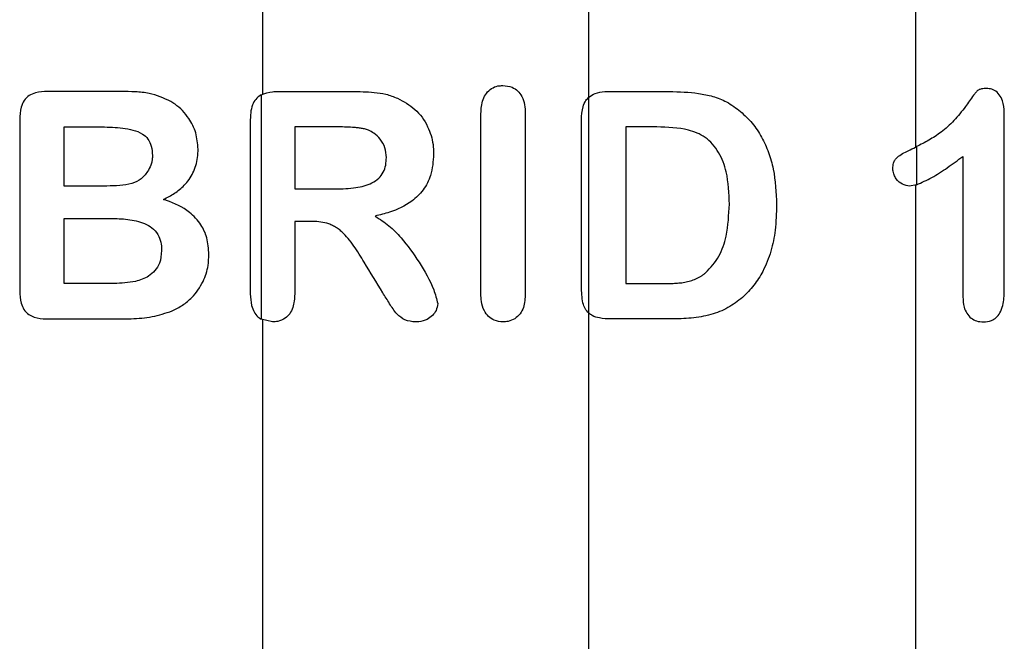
# Paper-space layout '1012-790 Hybird 2way' of a CAD drawing. Header units: millimetres. Extents: x 51 to 2966, y 67 to 3970.
# Tile 12 of 116: x 582 to 702, y 1789 to 1865. Entities that reach past the tile are written whole.
import ezdxf

# ---------------------------------------------------------------- set-up
doc = ezdxf.new("R2010")
doc.units = ezdxf.units.MM

psp = doc.layouts.new('1012-790 Hybird 2way')

# ---------------------------------------------------------------- linework, layer by layer
at = {"color": 7, "linetype": 'Continuous', "lineweight": 25}
for p, q in [((611.52, 2129.76), (611.52, 1855.81)), ((651.3, 1855.46), (651.3, 2129.76)), ((691.09, 2129.76), (691.09, 1849.36)), ((653.71, 1856.16), (661.1, 1856.16)), ((611.37, 1855.74), (611.37, 1828.41)), ((651.3, 1829.14), (651.3, 1855.46)), ((638.15, 1831.5), (638.15, 1853.46)), ((643.56, 1853.46), (643.56, 1831.5)), ((701.92, 1831.88), (701.92, 1853.6)), ((581.96, 1852.71), (581.96, 1831.87)), ((610.05, 1852.73), (610.05, 1831.47)), ((650.4, 1832.38), (650.4, 1852.71)), ((587.36, 1851.84), (591.99, 1851.84)), ((587.36, 1844.63), (587.36, 1851.84)), ((620.59, 1851.84), (615.46, 1851.84)), ((615.46, 1851.84), (615.46, 1844.27)), ((655.81, 1851.84), (655.81, 1832.74)), ((659.58, 1851.84), (655.81, 1851.84)), ((691.1, 1849.37), (691.23, 1849.43)), ((691.23, 1849.43), (691.23, 1844.79)), ((696.87, 1848.23), (696.87, 1831.11)), ((592.58, 1844.63), (587.36, 1844.63)), ((615.46, 1844.27), (620.44, 1844.27)), ((691.23, 1844.79), (690.38, 1844.63)), ((691.09, 1844.75), (691.09, 1771.31)), ((587.36, 1832.74), (587.36, 1840.67)), ((587.36, 1840.67), (593.29, 1840.67)), ((617.41, 1840.31), (615.46, 1840.31)), ((615.46, 1840.31), (615.46, 1831.46)), ((655.81, 1832.74), (660.14, 1832.74)), ((612.77, 1828.06), (611.37, 1828.41)), ((611.52, 1828.33), (611.52, 1779.41)), ((651.3, 1784.26), (651.3, 1829.14))]:
    psp.add_line(p, q, dxfattribs=at)
for points, knots in [([(585.36, 1856.16), (584.85, 1856.13), (584.08, 1856.1), (583.08, 1855.69), (582.45, 1855.08), (582.02, 1854.05), (581.98, 1853.23), (581.96, 1852.71)], [0, 0, 0, 0, 0.269001, 0.416934, 0.566553, 0.725593, 1, 1, 1, 1]), ([(594.32, 1856.16), (592.86, 1856.16), (589.94, 1856.16), (586.89, 1856.16), (585.36, 1856.16)], [0, 0, 0, 0, 0.497522, 1, 1, 1, 1]), ([(600.36, 1854.94), (599.5, 1855.33), (598.13, 1855.95), (596.04, 1856.13), (594.89, 1856.15), (594.32, 1856.16)], [0, 0, 0, 0, 0.455453, 0.726553, 1, 1, 1, 1]), ([(611.37, 1855.74), (611.83, 1855.9), (612.5, 1856.14), (613.22, 1856.16), (613.44, 1856.16)], [0, 0, 0, 0, 0.6835976, 1, 1, 1, 1]), ([(613.44, 1856.16), (614.84, 1856.16), (617.66, 1856.16), (620.83, 1856.16), (622.43, 1856.16)], [0, 0, 0, 0, 0.497305, 1, 1, 1, 1]), ([(622.43, 1856.16), (623.33, 1856.14), (624.69, 1856.12), (626.59, 1855.88), (627.52, 1855.51), (627.99, 1855.33)], [0, 0, 0, 0, 0.492452, 0.743243, 1, 1, 1, 1]), ([(638.15, 1853.46), (638.18, 1854.04), (638.23, 1854.92), (638.78, 1855.96), (639.42, 1856.54), (640.14, 1856.85), (640.62, 1856.87), (640.83, 1856.88)], [0, 0, 0, 0, 0.349653, 0.526416, 0.70341, 0.874795, 1, 1, 1, 1]), ([(640.83, 1856.88), (641.21, 1856.84), (641.87, 1856.78), (642.66, 1856.24), (643.22, 1855.51), (643.52, 1854.54), (643.55, 1853.82), (643.56, 1853.46)], [0, 0, 0, 0, 0.232483, 0.399391, 0.566239, 0.783164, 1, 1, 1, 1]), ([(651.3, 1855.46), (651.55, 1855.62), (652.12, 1856.02), (653, 1856.14), (653.55, 1856.15), (653.71, 1856.16)], [0, 0, 0, 0, 0.342829, 0.811815, 1, 1, 1, 1]), ([(661.1, 1856.16), (662.3, 1856.12), (664.1, 1856.07), (666.42, 1855.59), (668.2, 1854.91), (669.24, 1854.13), (669.79, 1853.71)], [0, 0, 0, 0, 0.383581, 0.575307, 0.771534, 1, 1, 1, 1]), ([(699.75, 1856.52), (699.55, 1856.51), (699.21, 1856.5), (698.74, 1856.36), (698.44, 1856.05), (697.93, 1855.36), (697.09, 1854.15), (695.81, 1852.55), (694.28, 1851.19), (692.72, 1850.18), (691.73, 1849.68), (691.23, 1849.43)], [0, 0, 0, 0, 0.055165, 0.090712, 0.126819, 0.160806, 0.296734, 0.47998, 0.663163, 0.831431, 1, 1, 1, 1]), ([(701.92, 1853.6), (701.89, 1854.09), (701.84, 1854.88), (701.34, 1855.8), (700.76, 1856.33), (700.18, 1856.49), (699.86, 1856.51), (699.75, 1856.52)], [0, 0, 0, 0, 0.332965, 0.531476, 0.731013, 0.91422, 1, 1, 1, 1]), ([(603.69, 1849.13), (603.63, 1849.8), (603.52, 1851.15), (602.53, 1853.1), (601.37, 1854.3), (600.53, 1854.83), (600.36, 1854.94)], [0, 0, 0, 0, 0.274716, 0.549626, 0.905211, 1, 1, 1, 1]), ([(611.37, 1855.74), (611.14, 1855.58), (610.72, 1855.3), (610.28, 1854.49), (610.08, 1853.62), (610.06, 1853), (610.05, 1852.73)], [0, 0, 0, 0, 0.291246, 0.517074, 0.791543, 1, 1, 1, 1]), ([(627.99, 1855.33), (628.73, 1854.93), (630.22, 1854.14), (631.72, 1852.04), (632.33, 1850.06), (632.38, 1848.92), (632.39, 1848.53)], [0, 0, 0, 0, 0.30354, 0.609711, 0.868741, 1, 1, 1, 1]), ([(650.4, 1852.71), (650.43, 1853.25), (650.47, 1854.06), (650.86, 1855), (651.18, 1855.33), (651.3, 1855.46)], [0, 0, 0, 0, 0.5379192, 0.8173255, 1, 1, 1, 1]), ([(669.79, 1853.71), (670.28, 1853.25), (671.26, 1852.33), (672.39, 1850.62), (673.24, 1848.72), (674.02, 1845.99), (674.11, 1843.82), (674.18, 1842.36)], [0, 0, 0, 0, 0.162303, 0.329026, 0.491655, 0.658485, 1, 1, 1, 1]), ([(591.99, 1851.84), (592.83, 1851.81), (594.11, 1851.78), (595.76, 1851.49), (596.84, 1851.1), (597.63, 1850.4), (598.06, 1849.45), (598.1, 1848.73), (598.13, 1848.34)], [0, 0, 0, 0, 0.316859, 0.478234, 0.637898, 0.749551, 0.861626, 1, 1, 1, 1]), ([(624.44, 1851.43), (624.28, 1851.48), (624.12, 1851.54), (623.8, 1851.62), (623.63, 1851.64), (623.31, 1851.69), (623.15, 1851.72), (622.82, 1851.75), (622.66, 1851.77), (622.18, 1851.8), (621.86, 1851.81), (621.22, 1851.83), (620.91, 1851.84), (620.59, 1851.84)], [0, 0, 0, 0, 0.125, 0.125, 0.25, 0.25, 0.375, 0.375, 0.5, 0.5, 0.75, 0.75, 1, 1, 1, 1]), ([(626.63, 1848.1), (626.59, 1848.51), (626.53, 1849.32), (625.94, 1850.37), (625.2, 1851.06), (624.67, 1851.32), (624.44, 1851.43)], [0, 0, 0, 0, 0.275192, 0.552625, 0.805379, 1, 1, 1, 1]), ([(668.42, 1842.4), (668.37, 1843.73), (668.31, 1845.93), (667.24, 1848.77), (665.64, 1850.67), (662.93, 1851.73), (660.88, 1851.79), (659.58, 1851.84)], [0, 0, 0, 0, 0.260579, 0.426994, 0.593902, 0.741502, 1, 1, 1, 1]), ([(599.48, 1842.99), (599.93, 1843.23), (600.83, 1843.7), (602.11, 1844.72), (603.15, 1846.17), (603.64, 1847.78), (603.68, 1848.79), (603.69, 1849.13)], [0, 0, 0, 0, 0.202671, 0.404402, 0.641391, 0.879531, 1, 1, 1, 1]), ([(688.34, 1846.75), (688.36, 1846.98), (688.38, 1847.37), (688.6, 1847.84), (689.18, 1848.44), (690.07, 1848.85), (690.8, 1849.22), (691.1, 1849.37)], [0, 0, 0, 0, 0.1386611, 0.2315901, 0.3243311, 0.7289323, 1, 1, 1, 1]), ([(598.13, 1848.34), (598.12, 1848.18), (598.11, 1847.87), (597.99, 1847.25), (597.78, 1846.83), (597.64, 1846.55)], [0, 0, 0, 0, 0.247761, 0.496405, 1, 1, 1, 1]), ([(620.44, 1844.27), (621.26, 1844.29), (622.74, 1844.33), (624.57, 1844.77), (625.7, 1845.51), (626.29, 1846.27), (626.59, 1847.17), (626.61, 1847.79), (626.63, 1848.1)], [0, 0, 0, 0, 0.320763, 0.573947, 0.694591, 0.79751, 0.900507, 1, 1, 1, 1]), ([(632.39, 1848.53), (632.33, 1847.65), (632.22, 1846.08), (631.19, 1844.08), (629.47, 1842.45), (627.38, 1841.48), (625.85, 1841.11), (625.26, 1840.96)], [0, 0, 0, 0, 0.219288, 0.387829, 0.556133, 0.829809, 1, 1, 1, 1]), ([(691.23, 1844.79), (691.85, 1845.06), (693.09, 1845.61), (694.97, 1846.84), (696.24, 1847.77), (696.87, 1848.23)], [0, 0, 0, 0, 0.332579, 0.664916, 1, 1, 1, 1]), ([(597.64, 1846.55), (597.37, 1846.17), (596.86, 1845.43), (595.56, 1844.87), (594.14, 1844.66), (593.1, 1844.64), (592.58, 1844.63)], [0, 0, 0, 0, 0.233451, 0.457902, 0.726107, 1, 1, 1, 1]), ([(690.38, 1844.63), (690.09, 1844.67), (689.5, 1844.75), (688.84, 1845.33), (688.46, 1845.97), (688.36, 1846.43), (688.34, 1846.69), (688.34, 1846.75)], [0, 0, 0, 0, 0.318739, 0.640388, 0.796985, 0.955077, 1, 1, 1, 1]), ([(605.01, 1836.28), (604.96, 1836.98), (604.88, 1838.27), (604.03, 1840.09), (602.41, 1841.79), (600.72, 1842.58), (599.6, 1842.95), (599.48, 1842.99)], [0, 0, 0, 0, 0.205733, 0.380905, 0.604495, 0.957288, 1, 1, 1, 1]), ([(665.54, 1834.07), (666.13, 1834.7), (667.3, 1835.98), (668.25, 1838.93), (668.35, 1841.1), (668.42, 1842.4)], [0, 0, 0, 0, 0.286209, 0.572037, 1, 1, 1, 1]), ([(674.18, 1842.36), (674.15, 1841.32), (674.09, 1839.41), (673.55, 1836.64), (672.65, 1834.38), (671.45, 1832.48), (670.5, 1831.52), (670.02, 1831.04)], [0, 0, 0, 0, 0.2486621, 0.4562062, 0.6708731, 0.8329492, 1, 1, 1, 1]), ([(593.29, 1840.67), (593.99, 1840.65), (595.4, 1840.6), (597.11, 1840.17), (598.3, 1839.4), (598.94, 1838.55), (599.21, 1837.61), (599.24, 1837.02), (599.25, 1836.76)], [0, 0, 0, 0, 0.264382, 0.530396, 0.660987, 0.792542, 0.910273, 1, 1, 1, 1]), ([(623.93, 1835.33), (623.73, 1835.67), (623.52, 1836.01), (623.11, 1836.67), (622.89, 1837), (622.44, 1837.63), (622.21, 1837.94), (621.72, 1838.52), (621.47, 1838.8), (621.06, 1839.17), (620.92, 1839.29), (620.62, 1839.5), (620.47, 1839.6), (620.16, 1839.78), (620.01, 1839.85), (619.69, 1839.98), (619.53, 1840.04), (619.04, 1840.17), (618.71, 1840.23), (618.06, 1840.3), (617.73, 1840.3), (617.41, 1840.31)], [0, 0, 0, 0, 0.125, 0.125, 0.25, 0.25, 0.375, 0.375, 0.5, 0.5, 0.5625, 0.5625, 0.625, 0.625, 0.6875, 0.6875, 0.75, 0.75, 0.875, 0.875, 1, 1, 1, 1]), ([(625.26, 1840.96), (625.83, 1840.6), (626.97, 1839.86), (628.81, 1837.97), (630.66, 1835.36), (632.26, 1832.66), (632.74, 1830.86), (632.89, 1830.29)], [0, 0, 0, 0, 0.159696, 0.319685, 0.594048, 0.873487, 1, 1, 1, 1]), ([(599.25, 1836.76), (599.2, 1836.23), (599.13, 1835.33), (598.47, 1834.27), (597.49, 1833.46), (595.81, 1832.84), (594.35, 1832.78), (593.48, 1832.74)], [0, 0, 0, 0, 0.185275, 0.316838, 0.447963, 0.668866, 1, 1, 1, 1]), ([(600.55, 1829.41), (600.98, 1829.63), (601.83, 1830.07), (603.18, 1831.17), (604.31, 1832.8), (604.94, 1834.68), (604.99, 1835.84), (605.01, 1836.28)], [0, 0, 0, 0, 0.175518, 0.350337, 0.629223, 0.855762, 1, 1, 1, 1]), ([(660.14, 1832.74), (660.61, 1832.75), (661.09, 1832.75), (661.8, 1832.77), (662.04, 1832.79), (662.51, 1832.83), (662.75, 1832.86), (663.22, 1832.95), (663.45, 1833.01), (663.9, 1833.14), (664.13, 1833.22), (664.56, 1833.41), (664.77, 1833.52), (665.07, 1833.7), (665.17, 1833.77), (665.36, 1833.91), (665.45, 1833.99), (665.54, 1834.07)], [0, 0, 0, 0, 0.25, 0.25, 0.375, 0.375, 0.5, 0.5, 0.625, 0.625, 0.75, 0.75, 0.875, 0.875, 0.9375, 0.9375, 1, 1, 1, 1]), ([(581.96, 1831.87), (581.98, 1831.35), (582.02, 1830.56), (582.43, 1829.55), (583, 1828.95), (583.94, 1828.52), (584.75, 1828.43), (585.3, 1828.42), (585.36, 1828.42)], [0, 0, 0, 0, 0.271543, 0.420989, 0.572303, 0.701708, 0.96823, 1, 1, 1, 1]), ([(651.3, 1829.14), (651.13, 1829.31), (650.79, 1829.67), (650.44, 1830.8), (650.42, 1831.71), (650.4, 1832.38)], [0, 0, 0, 0, 0.210629, 0.421114, 1, 1, 1, 1]), ([(699.38, 1828.06), (699.71, 1828.09), (700.26, 1828.13), (700.96, 1828.57), (701.45, 1829.21), (701.86, 1830.33), (701.9, 1831.27), (701.92, 1831.88)], [0, 0, 0, 0, 0.215632, 0.353045, 0.490697, 0.671831, 1, 1, 1, 1]), ([(610.05, 1831.47), (610.08, 1831), (610.12, 1830.22), (610.49, 1829.26), (610.92, 1828.71), (611.24, 1828.49), (611.37, 1828.41)], [0, 0, 0, 0, 0.369523, 0.6023, 0.836095, 1, 1, 1, 1]), ([(615.46, 1831.46), (615.43, 1830.89), (615.38, 1830.01), (614.88, 1829.02), (614.23, 1828.41), (613.5, 1828.1), (612.98, 1828.07), (612.77, 1828.06)], [0, 0, 0, 0, 0.292892, 0.454711, 0.616337, 0.847623, 1, 1, 1, 1]), ([(630.17, 1828.06), (629.73, 1828.1), (628.89, 1828.18), (627.8, 1829.07), (627.01, 1830.29), (626.47, 1831.17), (626.19, 1831.61)], [0, 0, 0, 0, 0.239519, 0.458141, 0.727346, 1, 1, 1, 1]), ([(640.83, 1828.06), (640.47, 1828.1), (639.82, 1828.16), (639.05, 1828.71), (638.46, 1829.49), (638.19, 1830.47), (638.16, 1831.18), (638.15, 1831.5)], [0, 0, 0, 0, 0.22093, 0.394403, 0.567488, 0.807017, 1, 1, 1, 1]), ([(643.56, 1831.5), (643.53, 1830.93), (643.49, 1830.07), (642.96, 1829.02), (642.3, 1828.42), (641.55, 1828.1), (641.05, 1828.07), (640.83, 1828.06)], [0, 0, 0, 0, 0.33628, 0.514693, 0.69392, 0.865371, 1, 1, 1, 1]), ([(670.02, 1831.04), (669.45, 1830.6), (668.27, 1829.7), (666.13, 1828.88), (663.77, 1828.48), (662.13, 1828.44), (661.29, 1828.42)], [0, 0, 0, 0, 0.2327326, 0.475532, 0.7348175, 1, 1, 1, 1]), ([(696.87, 1831.11), (696.9, 1830.69), (696.94, 1829.98), (697.32, 1829.08), (697.86, 1828.5), (698.56, 1828.12), (699.09, 1828.08), (699.38, 1828.06)], [0, 0, 0, 0, 0.254211, 0.432289, 0.610846, 0.788346, 1, 1, 1, 1]), ([(632.89, 1830.29), (632.84, 1830.01), (632.75, 1829.47), (632.25, 1828.8), (631.54, 1828.29), (630.79, 1828.07), (630.31, 1828.06), (630.17, 1828.06)], [0, 0, 0, 0, 0.211098, 0.400608, 0.614297, 0.887478, 1, 1, 1, 1]), ([(585.36, 1828.42), (586.79, 1828.42), (589.66, 1828.42), (592.42, 1828.42), (593.81, 1828.42)], [0, 0, 0, 0, 0.497789, 1, 1, 1, 1]), ([(593.81, 1828.42), (594.39, 1828.43), (595.84, 1828.45), (598.14, 1828.61), (599.74, 1829.14), (600.55, 1829.41)], [0, 0, 0, 0, 0.245806, 0.618588, 1, 1, 1, 1]), ([(653.97, 1828.42), (653.51, 1828.44), (652.74, 1828.47), (651.82, 1828.74), (651.44, 1829.03), (651.3, 1829.14)], [0, 0, 0, 0, 0.4873903, 0.8184562, 1, 1, 1, 1])]:
    psp.add_open_spline(points, degree=3, knots=knots, dxfattribs=at)
for points in [[(626.19, 1831.61), (625.44, 1832.86), (624.68, 1834.1), (623.93, 1835.33)], [(593.48, 1832.74), (591.48, 1832.74), (589.44, 1832.74), (587.36, 1832.74)], [(661.29, 1828.42), (658.87, 1828.42), (656.43, 1828.42), (653.97, 1828.42)]]:
    psp.add_open_spline(points, degree=3, dxfattribs=at)

doc.saveas('drawing.dxf')
